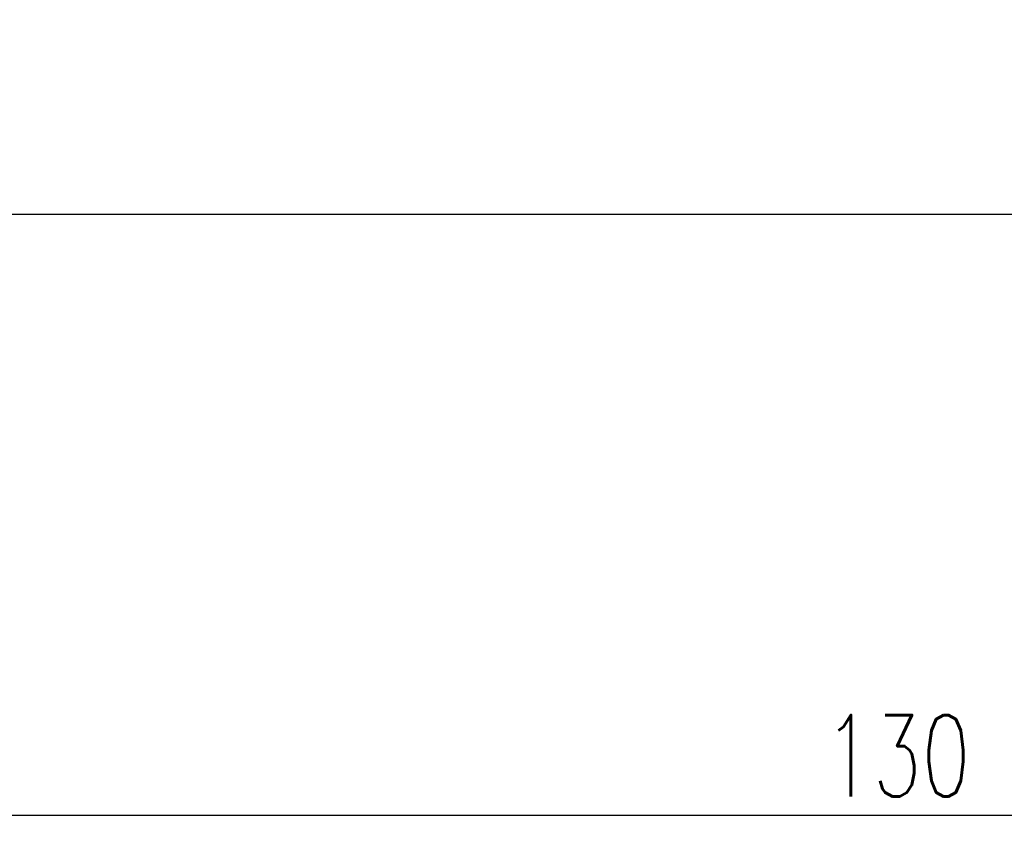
# Model space of a CAD drawing. Extents: x 613 to 877, y 31 to 162.
# Tile 3 of 40: x 762 to 805, y 61 to 96. Entities that reach past the tile are written whole.
import ezdxf

# ---------------------------------------------------------------- set-up
doc = ezdxf.new("R2010")
doc.units = 0
doc.header["$LTSCALE"] = 3
doc.header["$MEASUREMENT"] = 0
doc.header["$PDSIZE"] = -1
doc.layers.get('DEFPOINTS').update_dxf_attribs({"linetype": 'CONTINUOUS'})
doc.layers.add('DIM', color=4, linetype='CONTINUOUS')
doc.layers.add('OUT', color=3, linetype='CONTINUOUS')
doc.styles.add('DIM-7', font='SIMPLEX.shx', dxfattribs={"width": 0.7, "bigfont": 'chineset.shx'})
doc.dimstyles.new('CNS', dxfattribs={"dimtxt": 3.5, "dimasz": 2.5, "dimexe": 1, "dimexo": 1.5, "dimgap": 0.09, "dimtad": 0, "dimdsep": 46, "dimtxsty": 'DIM-7', "dimcen": 0.09, "dimclrd": 1, "dimclre": 1, "dimclrt": 4, "dimadec": 0, "dimazin": 0, "dimtfac": 1, "dimtix": 1, "dimtmove": 2, "dimatfit": 3, "dimfxl": 1, "dimtvp": 0.971429, "dimtolj": 1, "dimarcsym": 0})

# ---------------------------------------------------------------- blocks, each defined once
blk = doc.blocks.new('*D13')
at = {"layer": 'DEFPOINTS', "color": 0, "transparency": 16777216}
for p in [(865.214, 95.926), (735.214, 78.051), (865.214, 61.7)]:
    blk.add_point(p, dxfattribs=at)
at = {"layer": 'DIM', "color": 0, "lineweight": -2, "transparency": 16777216}
for p, q in [((865.214, 94.426), (865.214, 60.7)), ((735.214, 76.551), (735.214, 60.7)), ((737.714, 61.7), (862.714, 61.7))]:
    blk.add_line(p, q, dxfattribs=at)
at = {"layer": 'DIM', "color": 0, "transparency": 16777216}
for points in [[(737.714, 62.117), (737.714, 61.283), (735.214, 61.7)], [(862.714, 62.117), (862.714, 61.283), (865.214, 61.7)]]:
    blk.add_solid(points, dxfattribs=at)
at = {"layer": 'DIM', "color": 0, "transparency": 16777216, "insert": (800.214, 64.25), "char_height": 3.5, "attachment_point": 5, "style": 'DIM-7'}
blk.add_mtext('\\A1;130', dxfattribs=at)

msp = doc.modelspace()

# ---------------------------------------------------------------- linework, layer by layer
at = {"layer": 'OUT', "color": 7}
msp.add_line((747.214, 87.551), (863.714, 87.551), dxfattribs=at)

# ---------------------------------------------------------------- dimensions: what is measured, and where the dimension line sits
at = {"layer": 'DIM', "color": 7}
dim = msp.add_linear_dim(base=(865.214, 61.7), p1=(735.214, 78.051), p2=(865.214, 95.926), dimstyle='CNS', override={"dimgap": 0.8, "dimtad": 1, "dimclrd": 0, "dimclre": 0, "dimclrt": 0, "dimadec": 2, "dimazin": 2, "dimtmove": 1}, dxfattribs=at)
dim.commit()
dim.dimension.update_dxf_attribs({"geometry": '*D13', "text_midpoint": (800.214, 64.25)})

doc.saveas('drawing.dxf')
